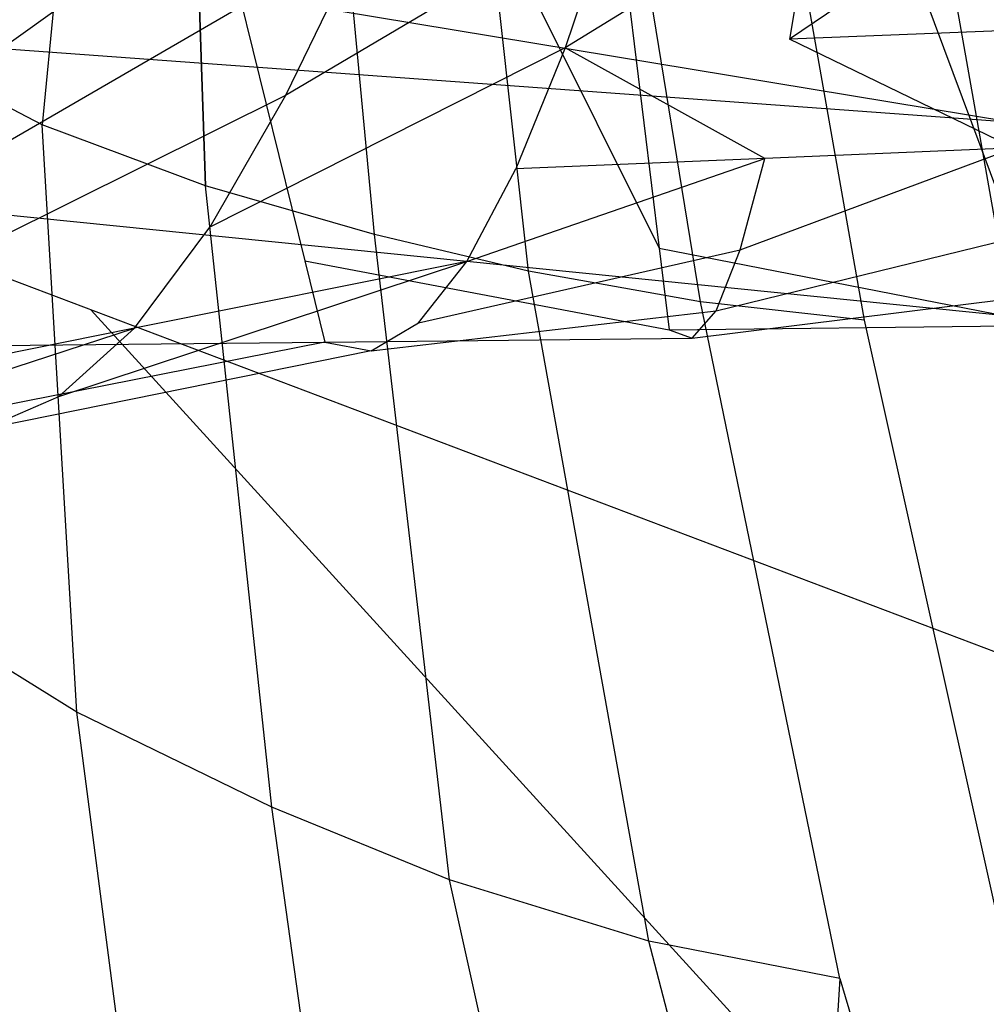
# Model space of a CAD drawing. Extents: x 0 to 0.3, y -0.31 to 0.
# Tile 15 of 27: x 0.13 to 0.149, y -0.122 to -0.103. Entities that reach past the tile are written whole.
import ezdxf

# ---------------------------------------------------------------- set-up
doc = ezdxf.new("R2010")
doc.units = 0
doc.layers.add('L0_URINAL_N_752700__0___REPLACE', color=7, linetype='CONTINUOUS')

msp = doc.modelspace()

# ---------------------------------------------------------------- linework, layer by layer
at = {"layer": 'L0_URINAL_N_752700__0___REPLACE', "color": 8}
for points, invisible_edges in [([(0.139524, -0.078874, 0.225456), (0.15, -0.107009, 0.162948), (0.15, -0.078475, 0.225732), (0.139524, -0.078874, 0.225456)], 14), ([(0.129047, -0.079274, 0.22518), (0.143013, -0.10726, 0.1628), (0.139524, -0.078874, 0.225456), (0.129047, -0.079274, 0.22518)], 14), ([(0.15, -0.107009, 0.162948), (0.139524, -0.078874, 0.225456), (0.143013, -0.10726, 0.1628), (0.15, -0.107009, 0.162948)], 13), ([(0.129047, -0.079274, 0.22518), (0.127463, -0.109205, 0.161658), (0.136025, -0.107512, 0.162653), (0.129047, -0.079274, 0.22518)], 14), ([(0.143013, -0.10726, 0.1628), (0.129047, -0.079274, 0.22518), (0.136025, -0.107512, 0.162653), (0.143013, -0.10726, 0.1628)], 13), ([(0.130873, -0.093439, 0.122727), (0.126649, -0.102031, 0.122174), (0.127687, -0.103033, 0.11926), (0.130873, -0.093439, 0.122727)], 14), ([(0.130873, -0.093439, 0.122727), (0.127687, -0.103033, 0.11926), (0.131512, -0.093461, 0.120211), (0.130873, -0.093439, 0.122727)], 14), ([(0.131512, -0.093461, 0.120211), (0.127687, -0.103033, 0.11926), (0.128468, -0.103589, 0.117972), (0.131512, -0.093461, 0.120211)], 14), ([(0.131512, -0.093461, 0.120211), (0.128468, -0.103589, 0.117972), (0.131952, -0.09347, 0.119103), (0.131512, -0.093461, 0.120211)], 14), ([(0.131952, -0.09347, 0.119103), (0.128468, -0.103589, 0.117972), (0.130844, -0.104829, 0.115082), (0.131952, -0.09347, 0.119103)], 14), ([(0.131952, -0.09347, 0.119103), (0.130844, -0.104829, 0.115082), (0.133635, -0.093495, 0.116238), (0.131952, -0.09347, 0.119103)], 14), ([(0.134066, -0.106031, 0.112472), (0.133635, -0.093495, 0.116238), (0.130844, -0.104829, 0.115082), (0.134066, -0.106031, 0.112472)], 14), ([(0.133635, -0.093495, 0.116238), (0.134066, -0.106031, 0.112472), (0.136124, -0.093519, 0.113434), (0.133635, -0.093495, 0.116238)], 14), ([(0.137401, -0.106991, 0.110437), (0.136124, -0.093519, 0.113434), (0.134066, -0.106031, 0.112472), (0.137401, -0.106991, 0.110437)], 14), ([(0.138858, -0.093539, 0.111136), (0.136124, -0.093519, 0.113434), (0.137401, -0.106991, 0.110437), (0.138858, -0.093539, 0.111136)], 14), ([(0.140437, -0.107715, 0.109064), (0.138858, -0.093539, 0.111136), (0.137401, -0.106991, 0.110437), (0.140437, -0.107715, 0.109064)], 14), ([(0.141431, -0.093554, 0.109474), (0.138858, -0.093539, 0.111136), (0.140437, -0.107715, 0.109064), (0.141431, -0.093554, 0.109474)], 14), ([(0.143825, -0.108322, 0.108013), (0.141431, -0.093554, 0.109474), (0.140437, -0.107715, 0.109064), (0.143825, -0.108322, 0.108013)], 14), ([(0.144398, -0.093566, 0.108125), (0.141431, -0.093554, 0.109474), (0.143825, -0.108322, 0.108013), (0.144398, -0.093566, 0.108125)], 14), ([(0.147063, -0.108682, 0.107479), (0.144398, -0.093566, 0.108125), (0.143825, -0.108322, 0.108013), (0.147063, -0.108682, 0.107479)], 14), ([(0.147312, -0.093572, 0.107371), (0.144398, -0.093566, 0.108125), (0.147063, -0.108682, 0.107479), (0.147312, -0.093572, 0.107371)], 14), ([(0.149999, -0.108792, 0.107333), (0.147312, -0.093572, 0.107371), (0.147063, -0.108682, 0.107479), (0.149999, -0.108792, 0.107333)], 14), ([(0.149999, -0.093574, 0.10715), (0.147312, -0.093572, 0.107371), (0.149999, -0.108792, 0.107333), (0.149999, -0.093574, 0.10715)], 14), ([(0.130688, -0.098346, 0.137238), (0.126883, -0.102859, 0.138646), (0.129779, -0.098419, 0.136478), (0.130688, -0.098346, 0.137238)], 13), ([(0.126883, -0.102859, 0.138646), (0.130688, -0.098346, 0.137238), (0.127949, -0.102752, 0.139544), (0.126883, -0.102859, 0.138646)], 14), ([(0.150003, -0.104788, 0.000235), (0.118755, -0.099619, 0.003301), (0.15, -0.099628), (0.150003, -0.104788, 0.000235)], 14), ([(0.150003, -0.104788, 0.000235), (0.122265, -0.102765, 0.003301), (0.118755, -0.099619, 0.003301), (0.150003, -0.104788, 0.000235)], 14), ([(0.146065, -0.100291, 0.14358), (0.14558, -0.103141, 0.145734), (0.141159, -0.103315, 0.1456), (0.146065, -0.100291, 0.14358)], 14), ([(0.146065, -0.100291, 0.14358), (0.141159, -0.103315, 0.1456), (0.14213, -0.10042, 0.143467), (0.146065, -0.100291, 0.14358)], 14), ([(0.149999, -0.102967, 0.145869), (0.14558, -0.103141, 0.145734), (0.149999, -0.100163, 0.143693), (0.149999, -0.102967, 0.145869)], 14), ([(0.149999, -0.100163, 0.143693), (0.14558, -0.103141, 0.145734), (0.146065, -0.100291, 0.14358), (0.149999, -0.100163, 0.143693)], 14), ([(0.14213, -0.10042, 0.143467), (0.141159, -0.103315, 0.1456), (0.135646, -0.104251, 0.144606), (0.14213, -0.10042, 0.143467)], 14), ([(0.14213, -0.10042, 0.143467), (0.135646, -0.104251, 0.144606), (0.137173, -0.101101, 0.142576), (0.14213, -0.10042, 0.143467)], 14), ([(0.137173, -0.101101, 0.142576), (0.135646, -0.104251, 0.144606), (0.130132, -0.105188, 0.143611), (0.137173, -0.101101, 0.142576)], 14), ([(0.137173, -0.101101, 0.142576), (0.130132, -0.105188, 0.143611), (0.132217, -0.101781, 0.141684), (0.137173, -0.101101, 0.142576)], 14), ([(0.130132, -0.105188, 0.143611), (0.125542, -0.106542, 0.141311), (0.132217, -0.101781, 0.141684), (0.130132, -0.105188, 0.143611)], 14), ([(0.132217, -0.101781, 0.141684), (0.125542, -0.106542, 0.141311), (0.127949, -0.102752, 0.139544), (0.132217, -0.101781, 0.141684)], 14), ([(0.150003, -0.104788, 0.000235), (0.15, -0.108611, 0.000659), (0.122265, -0.102765, 0.003301), (0.150003, -0.104788, 0.000235)], 14), ([(0.15, -0.108611, 0.000659), (0.125675, -0.106162, 0.003301), (0.122265, -0.102765, 0.003301), (0.15, -0.108611, 0.000659)], 14), ([(0.149999, -0.105286, 0.147852), (0.14558, -0.103141, 0.145734), (0.149999, -0.102967, 0.145869), (0.149999, -0.105286, 0.147852)], 14), ([(0.145094, -0.105493, 0.147689), (0.141159, -0.103315, 0.1456), (0.14558, -0.103141, 0.145734), (0.145094, -0.105493, 0.147689)], 14), ([(0.14558, -0.103141, 0.145734), (0.149999, -0.105286, 0.147852), (0.145094, -0.105493, 0.147689), (0.14558, -0.103141, 0.145734)], 13), ([(0.141159, -0.103315, 0.1456), (0.140188, -0.1057, 0.147526), (0.134149, -0.106847, 0.146423), (0.141159, -0.103315, 0.1456)], 14), ([(0.141159, -0.103315, 0.1456), (0.134149, -0.106847, 0.146423), (0.135646, -0.104251, 0.144606), (0.141159, -0.103315, 0.1456)], 14), ([(0.141159, -0.103315, 0.1456), (0.145094, -0.105493, 0.147689), (0.140188, -0.1057, 0.147526), (0.141159, -0.103315, 0.1456)], 13), ([(0.130844, -0.104829, 0.115082), (0.128468, -0.103589, 0.117972), (0.127824, -0.114101, 0.114209), (0.130844, -0.104829, 0.115082)], 14), ([(0.135646, -0.104251, 0.144606), (0.134149, -0.106847, 0.146423), (0.12811, -0.107994, 0.14532), (0.135646, -0.104251, 0.144606)], 14), ([(0.135646, -0.104251, 0.144606), (0.12811, -0.107994, 0.14532), (0.130132, -0.105188, 0.143611), (0.135646, -0.104251, 0.144606)], 14), ([(0.131527, -0.116409, 0.111528), (0.130844, -0.104829, 0.115082), (0.127824, -0.114101, 0.114209), (0.131527, -0.116409, 0.111528)], 14), ([(0.134066, -0.106031, 0.112472), (0.130844, -0.104829, 0.115082), (0.131527, -0.116409, 0.111528), (0.134066, -0.106031, 0.112472)], 14), ([(0.149999, -0.105286, 0.147852), (0.144612, -0.107295, 0.149731), (0.145094, -0.105493, 0.147689), (0.149999, -0.105286, 0.147852)], 13), ([(0.144612, -0.107295, 0.149731), (0.149999, -0.105286, 0.147852), (0.149999, -0.107065, 0.149918), (0.144612, -0.107295, 0.149731)], 14), ([(0.145094, -0.105493, 0.147689), (0.139223, -0.107525, 0.149544), (0.140188, -0.1057, 0.147526), (0.145094, -0.105493, 0.147689)], 13), ([(0.139223, -0.107525, 0.149544), (0.145094, -0.105493, 0.147689), (0.144612, -0.107295, 0.149731), (0.139223, -0.107525, 0.149544)], 14), ([(0.139223, -0.107525, 0.149544), (0.132665, -0.108841, 0.148358), (0.140188, -0.1057, 0.147526), (0.139223, -0.107525, 0.149544)], 14), ([(0.132665, -0.108841, 0.148358), (0.134149, -0.106847, 0.146423), (0.140188, -0.1057, 0.147526), (0.132665, -0.108841, 0.148358)], 14), ([(0.135373, -0.118281, 0.109494), (0.134066, -0.106031, 0.112472), (0.131527, -0.116409, 0.111528), (0.135373, -0.118281, 0.109494)], 14), ([(0.137401, -0.106991, 0.110437), (0.134066, -0.106031, 0.112472), (0.135373, -0.118281, 0.109494), (0.137401, -0.106991, 0.110437)], 14), ([(0.150023, -0.115371, 0.002129), (0.125675, -0.106162, 0.003301), (0.15, -0.108611, 0.000659), (0.150023, -0.115371, 0.002129)], 14), ([(0.129223, -0.125957, 0.006284), (0.125675, -0.106162, 0.003301), (0.131811, -0.108482, 0.003301), (0.129223, -0.125957, 0.006284)], 14), ([(0.132665, -0.108841, 0.148358), (0.126108, -0.110157, 0.147171), (0.134149, -0.106847, 0.146423), (0.132665, -0.108841, 0.148358)], 14), ([(0.126108, -0.110157, 0.147171), (0.12811, -0.107994, 0.14532), (0.134149, -0.106847, 0.146423), (0.126108, -0.110157, 0.147171)], 14), ([(0.138881, -0.119711, 0.108164), (0.137401, -0.106991, 0.110437), (0.135373, -0.118281, 0.109494), (0.138881, -0.119711, 0.108164)], 14), ([(0.140437, -0.107715, 0.109064), (0.137401, -0.106991, 0.110437), (0.138881, -0.119711, 0.108164), (0.140437, -0.107715, 0.109064)], 14), ([(0.143013, -0.10726, 0.1628), (0.15, -0.108629, 0.159382), (0.15, -0.107009, 0.162948), (0.143013, -0.10726, 0.1628)], 14), ([(0.149999, -0.107065, 0.149918), (0.144135, -0.108494, 0.152146), (0.144612, -0.107295, 0.149731), (0.149999, -0.107065, 0.149918)], 13), ([(0.144135, -0.108494, 0.152146), (0.149999, -0.107065, 0.149918), (0.15, -0.108251, 0.152344), (0.144135, -0.108494, 0.152146)], 14), ([(0.136025, -0.107512, 0.162653), (0.143211, -0.108872, 0.159242), (0.143013, -0.10726, 0.1628), (0.136025, -0.107512, 0.162653)], 14), ([(0.144612, -0.107295, 0.149731), (0.138269, -0.108737, 0.151948), (0.139223, -0.107525, 0.149544), (0.144612, -0.107295, 0.149731)], 13), ([(0.138269, -0.108737, 0.151948), (0.144612, -0.107295, 0.149731), (0.144135, -0.108494, 0.152146), (0.138269, -0.108737, 0.151948)], 14), ([(0.15, -0.108629, 0.159382), (0.143013, -0.10726, 0.1628), (0.143211, -0.108872, 0.159242), (0.15, -0.108629, 0.159382)], 13), ([(0.127463, -0.109205, 0.161658), (0.136421, -0.109116, 0.159102), (0.136025, -0.107512, 0.162653), (0.127463, -0.109205, 0.161658)], 14), ([(0.143211, -0.108872, 0.159242), (0.136025, -0.107512, 0.162653), (0.136421, -0.109116, 0.159102), (0.143211, -0.108872, 0.159242)], 13), ([(0.139223, -0.107525, 0.149544), (0.131175, -0.110187, 0.150739), (0.132665, -0.108841, 0.148358), (0.139223, -0.107525, 0.149544)], 13), ([(0.131175, -0.110187, 0.150739), (0.139223, -0.107525, 0.149544), (0.138269, -0.108737, 0.151948), (0.131175, -0.110187, 0.150739)], 14), ([(0.142806, -0.120925, 0.107179), (0.140437, -0.107715, 0.109064), (0.138881, -0.119711, 0.108164), (0.142806, -0.120925, 0.107179)], 14), ([(0.143825, -0.108322, 0.108013), (0.140437, -0.107715, 0.109064), (0.142806, -0.120925, 0.107179), (0.143825, -0.108322, 0.108013)], 14), ([(0.15, -0.108251, 0.152344), (0.143667, -0.109037, 0.155221), (0.144135, -0.108494, 0.152146), (0.15, -0.108251, 0.152344)], 13), ([(0.143667, -0.109037, 0.155221), (0.15, -0.108251, 0.152344), (0.15, -0.10879, 0.155406), (0.143667, -0.109037, 0.155221)], 14), ([(0.150079, -0.128524, 0.005789), (0.129223, -0.125957, 0.006284), (0.131811, -0.108482, 0.003301), (0.150079, -0.128524, 0.005789)], 14), ([(0.150079, -0.128524, 0.005789), (0.131811, -0.108482, 0.003301), (0.150023, -0.115371, 0.002129), (0.150079, -0.128524, 0.005789)], 14), ([(0.146573, -0.121655, 0.106704), (0.143825, -0.108322, 0.108013), (0.142806, -0.120925, 0.107179), (0.146573, -0.121655, 0.106704)], 14), ([(0.147063, -0.108682, 0.107479), (0.143825, -0.108322, 0.108013), (0.146573, -0.121655, 0.106704), (0.147063, -0.108682, 0.107479)], 14), ([(0.144135, -0.108494, 0.152146), (0.137333, -0.109284, 0.155035), (0.138269, -0.108737, 0.151948), (0.144135, -0.108494, 0.152146)], 13), ([(0.137333, -0.109284, 0.155035), (0.144135, -0.108494, 0.152146), (0.143667, -0.109037, 0.155221), (0.137333, -0.109284, 0.155035)], 14), ([(0.143211, -0.108872, 0.159242), (0.15, -0.10879, 0.155406), (0.15, -0.108629, 0.159382), (0.143211, -0.108872, 0.159242)], 14), ([(0.149999, -0.121879, 0.10658), (0.147063, -0.108682, 0.107479), (0.146573, -0.121655, 0.106704), (0.149999, -0.121879, 0.10658)], 14), ([(0.149999, -0.121879, 0.10658), (0.149999, -0.108792, 0.107333), (0.147063, -0.108682, 0.107479), (0.149999, -0.121879, 0.10658)], 14), ([(0.132665, -0.108841, 0.148358), (0.124081, -0.111638, 0.14953), (0.126108, -0.110157, 0.147171), (0.132665, -0.108841, 0.148358)], 13), ([(0.124081, -0.111638, 0.14953), (0.132665, -0.108841, 0.148358), (0.131175, -0.110187, 0.150739), (0.124081, -0.111638, 0.14953)], 14), ([(0.137333, -0.109284, 0.155035), (0.12966, -0.11084, 0.153896), (0.138269, -0.108737, 0.151948), (0.137333, -0.109284, 0.155035)], 14), ([(0.12966, -0.11084, 0.153896), (0.131175, -0.110187, 0.150739), (0.138269, -0.108737, 0.151948), (0.12966, -0.11084, 0.153896)], 14), ([(0.136421, -0.109116, 0.159102), (0.143667, -0.109037, 0.155221), (0.143211, -0.108872, 0.159242), (0.136421, -0.109116, 0.159102)], 14), ([(0.15, -0.10879, 0.155406), (0.143211, -0.108872, 0.159242), (0.143667, -0.109037, 0.155221), (0.15, -0.10879, 0.155406)], 13), ([(0.143667, -0.109037, 0.155221), (0.136421, -0.109116, 0.159102), (0.137333, -0.109284, 0.155035), (0.143667, -0.109037, 0.155221)], 13), ([(0.136421, -0.109116, 0.159102), (0.127463, -0.109205, 0.161658), (0.128101, -0.110752, 0.158159), (0.136421, -0.109116, 0.159102)], 13), ([(0.136421, -0.109116, 0.159102), (0.128101, -0.110752, 0.158159), (0.137333, -0.109284, 0.155035), (0.136421, -0.109116, 0.159102)], 14), ([(0.128101, -0.110752, 0.158159), (0.12966, -0.11084, 0.153896), (0.137333, -0.109284, 0.155035), (0.128101, -0.110752, 0.158159)], 14), ([(0.12966, -0.11084, 0.153896), (0.121987, -0.112395, 0.152757), (0.131175, -0.110187, 0.150739), (0.12966, -0.11084, 0.153896)], 14), ([(0.121987, -0.112395, 0.152757), (0.124081, -0.111638, 0.14953), (0.131175, -0.110187, 0.150739), (0.121987, -0.112395, 0.152757)], 14), ([(0.131527, -0.116409, 0.111528), (0.127824, -0.114101, 0.114209), (0.128726, -0.125046, 0.111066), (0.131527, -0.116409, 0.111528)], 14), ([(0.133013, -0.127759, 0.108857), (0.131527, -0.116409, 0.111528), (0.128726, -0.125046, 0.111066), (0.133013, -0.127759, 0.108857)], 14), ([(0.135373, -0.118281, 0.109494), (0.131527, -0.116409, 0.111528), (0.133013, -0.127759, 0.108857), (0.135373, -0.118281, 0.109494)], 14), ([(0.136992, -0.129851, 0.107405), (0.135373, -0.118281, 0.109494), (0.133013, -0.127759, 0.108857), (0.136992, -0.129851, 0.107405)], 14), ([(0.138881, -0.119711, 0.108164), (0.135373, -0.118281, 0.109494), (0.136992, -0.129851, 0.107405), (0.138881, -0.119711, 0.108164)], 14), ([(0.141519, -0.131639, 0.106322), (0.138881, -0.119711, 0.108164), (0.136992, -0.129851, 0.107405), (0.141519, -0.131639, 0.106322)], 14), ([(0.142806, -0.120925, 0.107179), (0.138881, -0.119711, 0.108164), (0.141519, -0.131639, 0.106322), (0.142806, -0.120925, 0.107179)], 14), ([(0.145937, -0.132722, 0.105795), (0.142806, -0.120925, 0.107179), (0.141519, -0.131639, 0.106322), (0.145937, -0.132722, 0.105795)], 14), ([(0.146573, -0.121655, 0.106704), (0.142806, -0.120925, 0.107179), (0.145937, -0.132722, 0.105795), (0.146573, -0.121655, 0.106704)], 14), ([(0.149999, -0.133057, 0.105656), (0.146573, -0.121655, 0.106704), (0.145937, -0.132722, 0.105795), (0.149999, -0.133057, 0.105656)], 13), ([(0.146573, -0.121655, 0.106704), (0.149999, -0.133057, 0.105656), (0.149999, -0.121879, 0.10658), (0.146573, -0.121655, 0.106704)], 14)]:
    msp.add_3dface(points, dxfattribs=dict(at, invisible_edges=invisible_edges))

doc.saveas('drawing.dxf')
